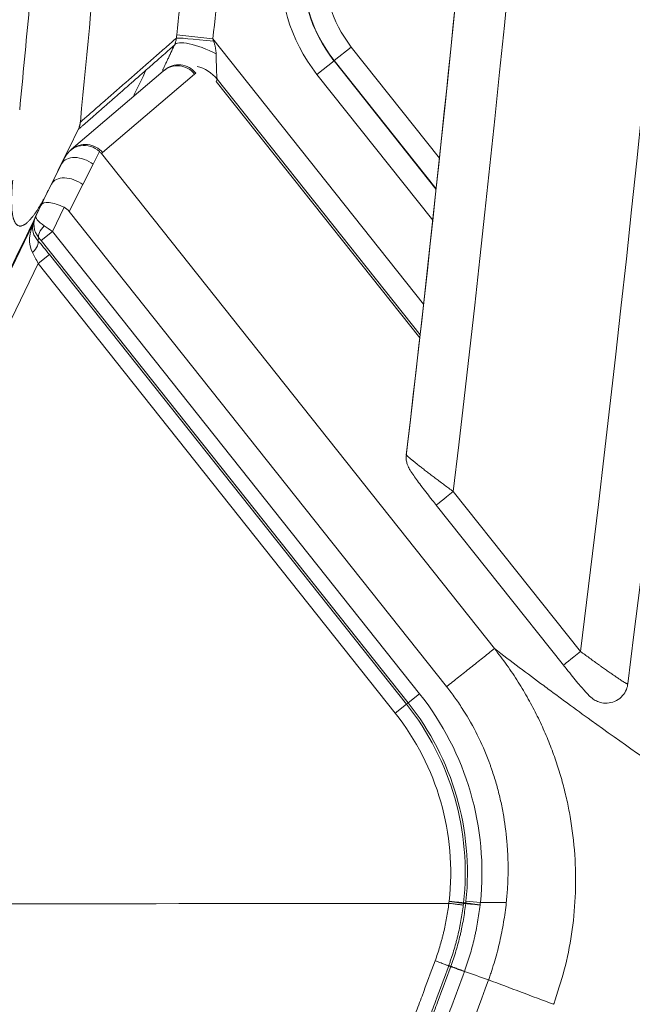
# Model space of a CAD drawing. Header units: millimetres. Extents: x 0 to 594, y 0 to 420.
# Tile 246 of 256: x 327.63 to 331.84, y 297.22 to 303.98. Entities that reach past the tile are written whole.
import ezdxf

# ---------------------------------------------------------------- set-up
doc = ezdxf.new("R2010")
doc.units = ezdxf.units.MM
doc.layers.add('1', color=7, linetype='Continuous', true_color=0xffffff)

msp = doc.modelspace()

# ---------------------------------------------------------------- linework, layer by layer
at = {"layer": '1', "color": 155, "linetype": 'Continuous', "lineweight": 13}
for p, q in [((328.9567, 303.8531), (328.7083, 303.8803)), ((328.9567, 303.8531), (330.4035, 302.0318)), ((329.7901, 303.7036), (329.9074, 303.7968)), ((329.9074, 303.7968), (330.5126, 303.0348)), ((329.6711, 303.6091), (329.7884, 303.7023)), ((329.7901, 303.7036), (329.7884, 303.7023)), ((329.7884, 303.7023), (330.4897, 302.8195)), ((330.49, 302.8225), (329.7901, 303.7036)), ((328.6162, 303.6317), (327.9846, 303.0924)), ((328.6242, 303.6385), (328.6162, 303.6317)), ((328.8309, 303.6108), (328.1993, 303.0715)), ((328.8389, 303.6176), (328.8309, 303.6108)), ((330.3799, 301.8216), (328.9855, 303.577)), ((330.4668, 302.6074), (329.6711, 303.6091)), ((328.9803, 303.5595), (330.3775, 301.8007)), ((327.9846, 303.0924), (327.978, 303.0867)), ((327.943, 303.0423), (327.9197, 302.996)), ((328.1779, 303.0794), (328.1339, 302.9922)), ((328.1993, 303.0715), (328.1913, 303.0647)), ((328.1913, 303.0647), (330.8904, 299.667)), ((327.9197, 302.996), (327.849, 302.856)), ((328.1339, 302.9922), (328.0632, 302.8522)), ((327.849, 302.856), (327.777, 302.7132)), ((328.0632, 302.8522), (327.9703, 302.6679)), ((327.7769, 302.7129), (327.7415, 302.6396)), ((327.9355, 302.6963), (327.8552, 302.5302)), ((327.7335, 302.619), (327.7226, 302.5825)), ((327.9703, 302.6679), (330.5616, 299.4058)), ((327.7247, 302.5897), (325.5018, 297.9872)), ((327.7616, 302.4872), (327.7554, 302.4667)), ((327.8552, 302.5302), (327.7773, 302.4683)), ((327.8552, 302.5302), (330.3758, 299.357)), ((330.298, 299.2952), (327.7773, 302.4683)), ((327.8342, 302.3721), (327.7563, 302.3102)), ((327.8342, 302.3721), (330.286, 299.2856)), ((327.7563, 302.3102), (325.6322, 297.9121)), ((330.2081, 299.2238), (327.7563, 302.3102)), ((330.6074, 300.7453), (331.4809, 299.6471)), ((330.49, 300.6519), (331.3635, 299.5538)), ((330.3758, 299.357), (330.298, 299.2952)), ((330.286, 299.2856), (330.2081, 299.2238)), ((330.286, 299.2856), (330.298, 299.2952)), ((330.6778, 297.9215), (330.6775, 297.9188)), ((330.7935, 297.9233), (330.6946, 297.9337)), ((330.7935, 297.9233), (330.9714, 297.9233)), ((330.5904, 297.4842), (330.5909, 297.4857)), ((330.6843, 297.4513), (330.6837, 297.4496))]:
    msp.add_line(p, q, dxfattribs=at)
msp.add_polyline3d([(330.2934, 301.0712, 0), (330.2933, 301.0697, 0), (330.2931, 301.0682, 0), (330.2929, 301.0668, 0), (330.2927, 301.0653, 0), (330.2926, 301.0638, 0), (330.2924, 301.0624, 0), (330.2922, 301.0609, 0), (330.2921, 301.0594, 0), (330.2919, 301.058, 0), (330.2917, 301.0565, 0), (330.2915, 301.055, 0), (330.2914, 301.0536, 0), (330.2912, 301.0521, 0), (330.291, 301.0506, 0), (330.2909, 301.0492, 0), (330.2907, 301.0477, 0), (330.2905, 301.0462, 0), (330.2903, 301.0448, 0), (330.2902, 301.0433, 0), (330.29, 301.0418, 0), (330.2898, 301.0404, 0), (330.2897, 301.0389, 0), (330.2895, 301.0374, 0), (330.2893, 301.036, 0), (330.2891, 301.0345, 0), (330.289, 301.0331, 0), (330.2888, 301.0316, 0), (330.2886, 301.0301, 0), (330.2884, 301.0287, 0), (330.2883, 301.0272, 0), (330.2881, 301.0257, 0), (330.2879, 301.0243, 0), (330.2878, 301.0228, 0), (330.2876, 301.0213, 0), (330.2874, 301.0199, 0), (330.2872, 301.0184, 0), (330.2871, 301.0169, 0), (330.2869, 301.0155, 0), (330.2867, 301.014, 0), (330.2865, 301.0125, 0), (330.2864, 301.0111, 0), (330.2862, 301.0096, 0), (330.286, 301.0081, 0), (330.2859, 301.0067, 0), (330.2857, 301.0052, 0), (330.2855, 301.0037, 0), (330.2853, 301.0023, 0), (330.2852, 301.0008, 0), (330.285, 300.9993, 0), (330.2848, 300.9979, 0)], dxfattribs=at)
for centre, radius, start, end in [((330.5656, 304.3196), 1.1423, 174.00628, 218.4625), ((330.5656, 304.3196), 0.9926, 174.00628, 218.4625), ((330.5656, 304.3196), 0.9904, 174.00628, 218.4625), ((330.5656, 304.3196), 0.8406, 174.00628, 218.4625), ((328.83, 298.1291), 1.9742, 354.01774, 38.4625), ((328.83, 298.1291), 1.8594, 353.58968, 38.4625), ((328.83, 298.1291), 1.8747, 354.01774, 38.4625), ((328.83, 298.1291), 1.76, 353.59344, 38.4625)]:
    msp.add_arc(centre, radius, start, end, dxfattribs=at)
for centre, major_axis, ratio, start_param, end_param in [((158.175, 321.2733), (-133.255, -113.4377), 1, 2.311174, 2.561534), ((158.175, 321.2733), (132.9885, 113.2108), 1, 5.453802, 5.702091), ((158.175, 321.2733), (-132.227, -112.5626), 1, 2.317862, 2.554846), ((158.175, 321.2733), (131.9605, 112.3357), 1, 5.460682, 5.494324), ((158.175, 321.2733), (-131.9605, -112.3357), 1, 2.319515, 2.350996), ((328.9542, 303.8304), (-0.2485, 0.027), 0.028295, 4.683771, 6.247559), ((328.9175, 303.7005), (0.2258, -0.1074), 0.284699, 1.432186, 3.120178), ((328.7136, 303.5176), (-0.0974, 0.1141), 0.99872, 4.677039, 6.283184), ((328.7216, 303.5244), (-0.0974, 0.1141), 0.99872, 4.677039, 6.283184), ((328.7908, 303.4223), (0.2396, -0.0713), 0.991874, 0.964268, 1.626201), ((328.0764, 302.9735), (0.1181, -0.0927), 0.976874, 1.474359, 3.362284), ((328.082, 302.9784), (-0.0974, 0.1141), 0.99872, 4.677039, 6.283184), ((328.0536, 302.9284), (-0.1339, 0.0676), 0.64776, 4.422005, 6.283174), ((328.0681, 302.9664), (-0.1216, -0.1003), 0.951369, 3.123904, 3.256764), ((327.983, 302.7884), (-0.1339, 0.0676), 0.64776, 4.422005, 6.283174), ((327.9115, 302.6467), (0.1345, -0.0664), 0.36766, 1.573982, 3.165152), ((327.832, 302.4892), (-0.1043, -0.2067), 0.64776, 2.851209, 3.147963), ((327.8769, 302.5752), (0.1405, -0.0526), 0.954631, 3.045256, 4.171591), ((327.8769, 302.5752), (0.1355, -0.0644), 0.293749, 3.119294, 4.245629), ((327.865, 302.5353), (-0.1009, -0.1959), 0.680301, 4.729954, 5.85629), ((327.865, 302.5353), (0.1397, -0.0551), 0.80548, 3.210459, 4.175834), ((327.8394, 302.5491), (0.0752, 0.0659), 0.419179, 1.746688, 3.026205), ((327.8527, 302.5249), (0.1246, -0.087), 0.037918, 1.576904, 2.041739), ((327.7748, 302.4631), (0.0344, -0.0437), 0.094462, 1.616851, 2.081686), ((327.6776, 302.4049), (-0.0752, -0.0659), 0.419179, 1.746688, 3.026205), ((327.8215, 302.3458), (0.1719, -0.2183), 0.094462, 1.616851, 2.081686), ((327.7436, 302.2839), (0.081, -0.1756), 0.117042, 1.666817, 2.131652), ((330.6074, 300.7453), (-0.1174, -0.0934), 0.000005, 0, 1.570751), ((331.4809, 299.6471), (-0.1174, -0.0934), 0.000005, 0, 1.570751), ((330.5787, 297.93), (-0.0994, 0.0113), 0.002557, 3.246313, 4.71239), ((330.579, 297.9326), (-0.0994, 0.0112), 0.001156, 3.246312, 4.712389), ((330.7915, 297.9056), (0.0993, -0.0115), 0.000117, 3.246312, 4.712403), ((330.7919, 297.9085), (0.0994, -0.0113), 0.000098, 3.246312, 4.7124)]:
    msp.add_ellipse(centre, major_axis=major_axis, ratio=ratio, start_param=start_param, end_param=end_param, dxfattribs=at)
for points, knots in [([(328.3917, 317.4198), (328.3899, 317.2731), (328.3865, 316.9798), (328.3784, 316.54), (328.3678, 316.1735), (328.3594, 315.8803), (328.3468, 315.4406), (328.3283, 314.7809), (328.2993, 313.8596), (328.2649, 312.8965), (328.2176, 311.7243), (328.1639, 310.5694), (328.1049, 309.4486), (328.0535, 308.5454), (327.9946, 307.6924), (327.93, 306.8087), (327.8627, 305.9561), (327.7834, 305.0189), (327.7081, 304.1816), (327.6522, 303.5976), (327.63, 303.3661)], [0, 0, 0, 0, 0.03125, 0.062499, 0.093749, 0.109374, 0.124999, 0.187499, 0.249999, 0.321428, 0.392856, 0.499994, 0.567785, 0.632032, 0.692761, 0.749995, 0.82085, 0.874995, 0.950431, 1, 1, 1, 1]), ([(328.0465, 303.2811), (328.1425, 304.2684), (328.2311, 305.2583), (328.3591, 306.8663), (328.4046, 307.4854), (328.4897, 308.7262), (328.5234, 309.3477), (328.5887, 310.5871), (328.6182, 311.2077), (328.6718, 312.4484), (328.6958, 313.0689), (328.7282, 313.9995), (328.7382, 314.3098), (328.7576, 314.9298), (328.7669, 315.2396), (328.7857, 315.8592), (328.7958, 316.1675), (328.8129, 316.7931), (328.816, 317.1054), (328.8193, 317.4157)], [0, 0, 0, 0, 0.210342, 0.210342, 0.341952, 0.341952, 0.473561, 0.473561, 0.605171, 0.605171, 0.736781, 0.736781, 0.802585, 0.802585, 0.86839, 0.86839, 0.934195, 0.934195, 1, 1, 1, 1]), ([(328.7083, 303.8803), (328.7357, 304.1305), (328.7625, 304.3807), (328.8146, 304.8813), (328.84, 305.1317), (328.8771, 305.5074), (328.8893, 305.6326), (328.9133, 305.8831), (328.9251, 306.0084), (328.9481, 306.2552), (328.9592, 306.3768), (328.9702, 306.4983)], [0, 0, 0, 0, 0.286944, 0.286944, 0.573888, 0.573888, 0.71736, 0.71736, 0.860832, 0.860832, 1, 1, 1, 1]), ([(329.2208, 306.4955), (329.2206, 306.4928), (329.2203, 306.4901), (329.2087, 306.3618), (329.1972, 306.2363), (329.1739, 305.9853), (329.162, 305.8599), (329.138, 305.6089), (329.1258, 305.4834), (329.0639, 304.8562), (329.0116, 304.3546), (328.9567, 303.8531)], [0, 0, 0, 0, 0.003062, 0.003062, 0.145482, 0.145482, 0.287901, 0.287901, 0.430321, 0.430321, 1, 1, 1, 1]), ([(328.6924, 303.8092), (328.694, 303.8126), (328.6955, 303.8161), (328.6976, 303.8217), (328.6986, 303.8246), (328.6996, 303.8276), (328.7002, 303.8296), (328.7005, 303.8307), (328.7031, 303.84), (328.7049, 303.8486), (328.7058, 303.8576)], [0, 0, 0, 0, 0.25, 0.25, 0.375, 0.4375, 0.4375, 0.5, 0.5, 1, 1, 1, 1]), ([(328.9621, 303.8366), (328.9644, 303.8295), (328.9666, 303.8224), (328.9705, 303.8079), (328.9722, 303.8007), (328.9745, 303.7897), (328.9751, 303.7861), (328.9764, 303.7787), (328.9769, 303.775), (328.9778, 303.7677), (328.9782, 303.764), (328.9787, 303.7567), (328.9789, 303.753), (328.979, 303.7493)], [0, 0, 0, 0, 0.25, 0.25, 0.5, 0.5, 0.625, 0.625, 0.75, 0.75, 0.875, 0.875, 1, 1, 1, 1]), ([(328.0465, 303.2811), (328.0531, 303.287), (328.0596, 303.2927), (328.0725, 303.3039), (328.079, 303.3095), (328.0887, 303.3178), (328.0919, 303.3206), (328.0984, 303.3262), (328.1081, 303.3347), (328.1179, 303.3432), (328.1309, 303.3546), (328.1374, 303.3603), (328.1504, 303.3717), (328.157, 303.3774), (328.17, 303.3888), (328.1765, 303.3945), (328.1895, 303.4059), (328.1961, 303.4116), (328.2156, 303.4287), (328.2286, 303.4401), (328.2547, 303.463), (328.2677, 303.4744), (328.2938, 303.4972), (328.3068, 303.5086), (328.3329, 303.5314), (328.3459, 303.5428), (328.4111, 303.5998), (328.4632, 303.6453), (328.5413, 303.7136), (328.5674, 303.7364), (328.6196, 303.782), (328.6457, 303.8048), (328.6718, 303.8277)], [0, 0, 0, 0, 0.03125, 0.03125, 0.0625, 0.0625, 0.078125, 0.078125, 0.09375, 0.125, 0.125, 0.15625, 0.15625, 0.1875, 0.1875, 0.21875, 0.21875, 0.25, 0.25, 0.3125, 0.3125, 0.375, 0.375, 0.4375, 0.4375, 0.5, 0.5, 0.75, 0.75, 0.875, 0.875, 1, 1, 1, 1]), ([(328.4992, 303.6395), (328.5256, 303.6627), (328.552, 303.6858), (328.6048, 303.7322), (328.6313, 303.7554), (328.6577, 303.7787)], [0, 0, 0, 0, 0.5, 0.5, 1, 1, 1, 1]), ([(328.6112, 303.6357), (328.6117, 303.6369), (328.6123, 303.6381), (328.6136, 303.641), (328.6174, 303.6493), (328.6214, 303.6579), (328.6279, 303.672), (328.6346, 303.6865), (328.6453, 303.7093), (328.6527, 303.7252), (328.6575, 303.7353), (328.6584, 303.7373), (328.6604, 303.7414), (328.6632, 303.7476), (328.6662, 303.7538), (328.676, 303.7746), (328.6841, 303.7917), (328.6924, 303.8092)], [0, 0, 0, 0, 0.024554, 0.024554, 0.05819, 0.192735, 0.192735, 0.327279, 0.461823, 0.596367, 0.596367, 0.630003, 0.630003, 0.663639, 0.730912, 0.730912, 1, 1, 1, 1]), ([(328.979, 303.7493), (328.9791, 303.7401), (328.9793, 303.731), (328.9796, 303.7174), (328.9797, 303.7129), (328.9798, 303.7062), (328.9799, 303.704), (328.98, 303.6996), (328.9801, 303.6974), (328.9803, 303.6864), (328.9806, 303.6778), (328.981, 303.661), (328.9813, 303.6529), (328.9816, 303.643), (328.9817, 303.641), (328.9819, 303.6371), (328.9819, 303.6352), (328.9821, 303.6295), (328.9823, 303.6259), (328.9826, 303.6188), (328.9827, 303.6153), (328.9831, 303.6087), (328.9832, 303.6056), (328.9834, 303.6018), (328.9835, 303.601), (328.9836, 303.5996), (328.9836, 303.5988), (328.9837, 303.5967), (328.9838, 303.5953), (328.9841, 303.5914), (328.9842, 303.5889), (328.9846, 303.5846), (328.9848, 303.5827), (328.985, 303.5806), (328.9851, 303.5802), (328.9851, 303.5794), (328.9853, 303.5784), (328.9854, 303.5775), (328.9855, 303.577)], [0, 0, 0, 0, 0.125, 0.125, 0.1875, 0.1875, 0.21875, 0.21875, 0.25, 0.25, 0.375, 0.375, 0.5, 0.5, 0.53125, 0.53125, 0.5625, 0.5625, 0.625, 0.625, 0.6875, 0.6875, 0.75, 0.75, 0.765625, 0.765625, 0.78125, 0.78125, 0.8125, 0.8125, 0.875, 0.875, 0.9375, 0.9375, 0.953125, 0.953125, 0.96875, 1, 1, 1, 1]), ([(328.4992, 303.6395), (328.4602, 303.6054), (328.4213, 303.5713), (328.3629, 303.52), (328.3434, 303.5029), (328.3044, 303.4688), (328.2849, 303.4517), (328.2557, 303.426), (328.2459, 303.4175), (328.2264, 303.4004), (328.2167, 303.3919), (328.1972, 303.3748), (328.1875, 303.3662), (328.168, 303.3491), (328.1582, 303.3406), (328.1388, 303.3235), (328.129, 303.315), (328.1144, 303.3022), (328.1095, 303.2979), (328.0998, 303.2893), (328.0949, 303.2851), (328.0852, 303.2766), (328.0804, 303.2724), (328.0707, 303.264), (328.0659, 303.2599), (328.0562, 303.2516), (328.0514, 303.2474), (328.0417, 303.2388), (328.0368, 303.2345), (328.0318, 303.2301)], [0, 0, 0, 0, 0.25, 0.25, 0.375, 0.375, 0.5, 0.5, 0.5625, 0.5625, 0.625, 0.625, 0.6875, 0.6875, 0.75, 0.75, 0.8125, 0.8125, 0.84375, 0.84375, 0.875, 0.875, 0.90625, 0.90625, 0.9375, 0.9375, 0.96875, 0.96875, 1, 1, 1, 1]), ([(328.0318, 303.2301), (328.0348, 303.2361), (328.0374, 303.2423), (328.0401, 303.2506), (328.0407, 303.2523), (328.0416, 303.2556), (328.0426, 303.259), (328.0434, 303.2624), (328.0442, 303.2659), (328.0445, 303.2676), (328.0448, 303.2694)], [0, 0, 0, 0, 0.5, 0.5, 0.625, 0.625, 0.75, 0.875, 0.875, 1, 1, 1, 1]), ([(327.8317, 302.8231), (327.4598, 302.0531), (327.0879, 301.2832), (326.3441, 299.7433), (325.9723, 298.9733), (325.6004, 298.2034)], [0, 0, 0, 0, 0.5, 0.5, 1, 1, 1, 1]), ([(327.5824, 302.8816), (327.5809, 302.8664), (327.5796, 302.8513), (327.5773, 302.821), (327.5764, 302.8059), (327.575, 302.7756), (327.5746, 302.7605), (327.5745, 302.7378), (327.5746, 302.7302), (327.5749, 302.7151), (327.5752, 302.7076), (327.5758, 302.6963), (327.576, 302.6925), (327.5765, 302.685), (327.5768, 302.6812), (327.5779, 302.67), (327.5787, 302.6626), (327.5809, 302.6479), (327.5821, 302.6406), (327.5845, 302.6299), (327.5853, 302.6263), (327.5867, 302.6211), (327.5872, 302.6193), (327.5883, 302.6159), (327.5888, 302.6142), (327.5905, 302.6091), (327.5917, 302.6058), (327.5937, 302.601), (327.5945, 302.5994), (327.5956, 302.5971), (327.5959, 302.5963), (327.5967, 302.5948), (327.5971, 302.594), (327.5991, 302.5903), (327.6009, 302.5875), (327.6046, 302.5824), (327.6066, 302.58), (327.6094, 302.5773), (327.6099, 302.5768), (327.6111, 302.5758), (327.6117, 302.5753), (327.6134, 302.574), (327.6171, 302.5715), (327.6209, 302.5697), (327.6243, 302.5687), (327.625, 302.5685), (327.6263, 302.5682), (327.6284, 302.5678), (327.6318, 302.5675), (327.6346, 302.5675), (327.6367, 302.5677), (327.6374, 302.5678), (327.6388, 302.568), (327.6395, 302.5681), (327.643, 302.5687), (327.6457, 302.5694), (327.6511, 302.5714), (327.6538, 302.5726), (327.6578, 302.5746), (327.6591, 302.5753), (327.6617, 302.5769), (327.663, 302.5777), (327.6669, 302.5801), (327.6694, 302.5819), (327.6744, 302.5857), (327.6769, 302.5877), (327.6817, 302.5918), (327.684, 302.5939), (327.6911, 302.6006), (327.6956, 302.6053), (327.7023, 302.6126), (327.7045, 302.6151), (327.7089, 302.6202), (327.711, 302.6228), (327.7174, 302.6306), (327.7216, 302.6359), (327.7297, 302.6468), (327.7336, 302.6523), (327.7415, 302.6635), (327.7453, 302.6692), (327.7567, 302.6865), (327.764, 302.6983), (327.7783, 302.7223), (327.7853, 302.7346), (327.7956, 302.7532), (327.799, 302.7594), (327.8057, 302.772), (327.809, 302.7783), (327.8189, 302.7973), (327.8254, 302.8101), (327.8317, 302.8231)], [0, 0, 0, 0, 0.0625, 0.0625, 0.125, 0.125, 0.1875, 0.1875, 0.21875, 0.21875, 0.25, 0.25, 0.265625, 0.265625, 0.28125, 0.28125, 0.3125, 0.3125, 0.34375, 0.34375, 0.359375, 0.359375, 0.367187, 0.367187, 0.375, 0.375, 0.390625, 0.390625, 0.398437, 0.398437, 0.402344, 0.402344, 0.40625, 0.40625, 0.421875, 0.421875, 0.4375, 0.4375, 0.441406, 0.441406, 0.445312, 0.445312, 0.453125, 0.46875, 0.46875, 0.472656, 0.472656, 0.476562, 0.484375, 0.492187, 0.492187, 0.496094, 0.496094, 0.5, 0.5, 0.515625, 0.515625, 0.53125, 0.53125, 0.539062, 0.539062, 0.546875, 0.546875, 0.5625, 0.5625, 0.578125, 0.578125, 0.59375, 0.59375, 0.625, 0.625, 0.640625, 0.640625, 0.65625, 0.65625, 0.6875, 0.6875, 0.71875, 0.71875, 0.75, 0.75, 0.8125, 0.8125, 0.875, 0.875, 0.90625, 0.90625, 0.9375, 0.9375, 1, 1, 1, 1]), ([(330.2853, 300.9972), (330.2839, 300.9871), (330.2832, 300.9675), (330.2884, 300.9402), (330.2963, 300.9186), (330.3041, 300.903), (330.3157, 300.8831), (330.3398, 300.8479), (330.3919, 300.7775), (330.4488, 300.7036), (330.4834, 300.6605), (330.4937, 300.6477)], [0, 0, 0, 0, 0.062614, 0.124301, 0.174751, 0.215628, 0.266694, 0.409074, 0.652428, 0.897733, 1, 1, 1, 1]), ([(330.2848, 300.9979), (330.2848, 300.9974), (330.2853, 300.9964), (330.2876, 300.9936), (330.2894, 300.9917), (330.2929, 300.9883), (330.2942, 300.9871), (330.2964, 300.9851), (330.2971, 300.9844), (330.2987, 300.983), (330.2996, 300.9822), (330.3039, 300.9784), (330.3079, 300.975), (330.3169, 300.9674), (330.3218, 300.9632), (330.3287, 300.9576), (330.3301, 300.9565), (330.3329, 300.9542), (330.3372, 300.9507), (330.3418, 300.947), (330.3512, 300.9395), (330.3578, 300.9342), (330.3717, 300.9232), (330.379, 300.9175), (330.3905, 300.9085), (330.3945, 300.9055), (330.4025, 300.8993), (330.4065, 300.8961), (330.4188, 300.8866), (330.4273, 300.8802), (330.4445, 300.867), (330.4533, 300.8603), (330.4712, 300.8467), (330.4804, 300.8397), (330.4944, 300.8292), (330.4991, 300.8256), (330.5063, 300.8203), (330.5087, 300.8185), (330.5135, 300.8149), (330.5159, 300.8131), (330.528, 300.804), (330.5378, 300.7967), (330.5575, 300.7821), (330.5773, 300.7674), (330.5973, 300.7527), (330.6074, 300.7453)], [0, 0, 0, 0, 0.0625, 0.0625, 0.125, 0.125, 0.15625, 0.15625, 0.171875, 0.171875, 0.1875, 0.1875, 0.25, 0.25, 0.3125, 0.3125, 0.328125, 0.328125, 0.34375, 0.375, 0.375, 0.4375, 0.4375, 0.5, 0.5, 0.53125, 0.53125, 0.5625, 0.5625, 0.625, 0.625, 0.6875, 0.6875, 0.75, 0.75, 0.78125, 0.78125, 0.796875, 0.796875, 0.8125, 0.8125, 0.875, 0.875, 0.9375, 1, 1, 1, 1]), ([(333.2355, 298.0887), (333.0743, 298.1764), (332.7349, 298.3739), (332.1742, 298.7358), (331.7661, 299.0208), (331.5004, 299.2126), (331.4199, 299.2711), (331.3382, 299.3312), (331.2834, 299.3716), (331.2559, 299.392), (331.1177, 299.4946), (331.0051, 299.5795), (330.8904, 299.667)], [0, 0, 0, 0, 0.25, 0.5, 0.75, 0.75, 0.8125, 0.84375, 0.84375, 0.875, 0.875, 1, 1, 1, 1]), ([(330.8904, 299.667), (330.9193, 299.6293), (330.9766, 299.5548), (331.0537, 299.4388), (331.1233, 299.3219), (331.185, 299.2045), (331.2393, 299.087), (331.2865, 298.9701), (331.3268, 298.8542), (331.3607, 298.7397), (331.3884, 298.6269), (331.4205, 298.4653), (331.4463, 298.2538), (331.4508, 297.9932), (331.4285, 297.7386), (331.3831, 297.4918), (331.3328, 297.3341), (331.3079, 297.2561)], [0, 0, 0, 0, 0.055844, 0.110388, 0.163634, 0.215581, 0.266232, 0.315587, 0.363647, 0.410413, 0.455888, 0.500072, 0.603905, 0.705789, 0.805748, 0.903809, 1, 1, 1, 1]), ([(331.4809, 299.6471), (331.4908, 299.6398), (331.5006, 299.6326), (331.5204, 299.6182), (331.5302, 299.611), (331.5425, 299.6021), (331.5449, 299.6003), (331.5498, 299.5968), (331.5571, 299.5915), (331.5643, 299.5863), (331.5787, 299.5759), (331.5882, 299.569), (331.6023, 299.5589), (331.607, 299.5556), (331.614, 299.5506), (331.6163, 299.549), (331.6209, 299.5457), (331.6232, 299.544), (331.6347, 299.5359), (331.6436, 299.5296), (331.661, 299.5173), (331.6695, 299.5114), (331.6859, 299.4999), (331.6939, 299.4943), (331.7055, 299.4863), (331.7094, 299.4837), (331.715, 299.4798), (331.7168, 299.4785), (331.7205, 299.476), (331.7223, 299.4748), (331.7312, 299.4688), (331.7379, 299.4642), (331.7505, 299.4558), (331.7565, 299.4519), (331.7634, 299.4474), (331.7647, 299.4465), (331.7674, 299.4448), (331.7687, 299.444), (331.7725, 299.4415), (331.7749, 299.44), (331.7817, 299.4357), (331.7857, 299.4333), (331.791, 299.4302), (331.7926, 299.4292), (331.7949, 299.428), (331.7956, 299.4276), (331.7969, 299.4269), (331.7976, 299.4265), (331.8006, 299.425), (331.8043, 299.4234), (331.8056, 299.4235), (331.8057, 299.424)], [0, 0, 0, 0, 0.0625, 0.0625, 0.125, 0.125, 0.140625, 0.140625, 0.15625, 0.1875, 0.1875, 0.25, 0.25, 0.28125, 0.28125, 0.296875, 0.296875, 0.3125, 0.3125, 0.375, 0.375, 0.4375, 0.4375, 0.5, 0.5, 0.53125, 0.53125, 0.546875, 0.546875, 0.5625, 0.5625, 0.625, 0.625, 0.6875, 0.6875, 0.703125, 0.703125, 0.71875, 0.71875, 0.75, 0.75, 0.8125, 0.8125, 0.84375, 0.84375, 0.859375, 0.859375, 0.875, 0.875, 0.9375, 1, 1, 1, 1]), ([(331.3636, 299.5538), (331.3716, 299.5436), (331.4054, 299.5012), (331.4619, 299.4322), (331.515, 299.3706), (331.5406, 299.3434), (331.562, 299.3241), (331.5904, 299.3057), (331.6298, 299.2924), (331.6782, 299.2908), (331.7292, 299.3074), (331.7715, 299.3409), (331.7964, 299.3831), (331.8061, 299.4149), (331.806, 299.4304), (331.8059, 299.4324)], [0, 0, 0, 0, 0.056182, 0.237152, 0.392815, 0.476495, 0.521468, 0.571949, 0.628892, 0.702658, 0.779498, 0.858701, 0.931882, 0.991264, 1, 1, 1, 1]), ([(330.9714, 297.9233), (330.9749, 297.9562), (330.9804, 298.022), (330.983, 298.088), (330.984, 298.154), (330.9838, 298.187), (330.9826, 298.2283), (330.9823, 298.2366), (330.9817, 298.2531), (330.9805, 298.2779), (330.9789, 298.3025), (330.9728, 298.3845), (330.9648, 298.4496), (330.9484, 298.5463), (330.936, 298.6105), (330.9205, 298.6741), (330.9035, 298.7374), (330.8942, 298.769), (330.879, 298.816), (330.8737, 298.8317), (330.8655, 298.8551), (330.8627, 298.8629), (330.8571, 298.8784), (330.8542, 298.8862), (330.8279, 298.9556), (330.8017, 299.0157), (330.7433, 299.1328), (330.7112, 299.1897), (330.6585, 299.2725), (330.6403, 299.2997), (330.6022, 299.3533), (330.5823, 299.3797), (330.5617, 299.4056)], [0, 0, 0, 0, 0.0625, 0.125, 0.125, 0.1875, 0.1875, 0.203125, 0.203125, 0.21875, 0.25, 0.25, 0.375, 0.375, 0.4375, 0.5, 0.5, 0.5625, 0.5625, 0.59375, 0.59375, 0.609375, 0.609375, 0.625, 0.625, 0.75, 0.75, 0.875, 0.875, 0.9375, 0.9375, 1, 1, 1, 1]), ([(330.4826, 297.524), (330.4943, 297.5558), (330.505, 297.5879), (330.5196, 297.6365), (330.5266, 297.6609), (330.533, 297.6854), (330.5372, 297.7018), (330.5392, 297.71), (330.5452, 297.7347), (330.5489, 297.7513), (330.5558, 297.7844), (330.559, 297.801), (330.5681, 297.851), (330.5731, 297.8845), (330.5773, 297.9181)], [0, 0, 0, 0, 0.25, 0.25, 0.375, 0.4375, 0.4375, 0.5, 0.5, 0.625, 0.625, 0.75, 0.75, 1, 1, 1, 1]), ([(330.676, 297.906), (330.6716, 297.8704), (330.6663, 297.8351), (330.6536, 297.7647), (330.6462, 297.7297), (330.6358, 297.6862), (330.6337, 297.6775), (330.6292, 297.6601), (330.6224, 297.6342), (330.6102, 297.5912), (330.5966, 297.5486), (330.5865, 297.5189), (330.5813, 297.5042), (330.5787, 297.4968), (330.5775, 297.4937), (330.5767, 297.4916), (330.5764, 297.4905), (330.576, 297.4895)], [0, 0, 0, 0, 0.25, 0.25, 0.5, 0.5, 0.5625, 0.5625, 0.625, 0.75, 0.875, 0.9375, 0.96875, 0.984375, 0.992188, 0.992188, 1, 1, 1, 1]), ([(330.5773, 297.9181), (330.5833, 297.9174), (330.5894, 297.9166), (330.6013, 297.9152), (330.6072, 297.9144), (330.6185, 297.9131), (330.624, 297.9124), (330.6343, 297.9111), (330.6392, 297.9105), (330.6482, 297.9094), (330.6523, 297.9089), (330.6597, 297.908), (330.6629, 297.9076), (330.6685, 297.9069), (330.6707, 297.9066), (330.6742, 297.9062), (330.6753, 297.9061), (330.676, 297.906)], [0, 0, 0, 0, 0.125, 0.125, 0.25, 0.25, 0.375, 0.375, 0.5, 0.5, 0.625, 0.625, 0.75, 0.75, 0.875, 0.875, 1, 1, 1, 1]), ([(330.5787, 297.9303), (330.5787, 297.9306), (330.5788, 297.9308), (330.5789, 297.9316), (330.5789, 297.9322), (330.579, 297.9327)], [0, 0, 0, 0, 0.349875, 0.349875, 1, 1, 1, 1]), ([(330.5909, 297.4857), (330.5973, 297.5031), (330.6034, 297.5206), (330.615, 297.5557), (330.6206, 297.5734), (330.6365, 297.6266), (330.646, 297.6623), (330.6566, 297.7074), (330.6587, 297.7164), (330.6626, 297.7345), (330.6684, 297.7617), (330.6736, 297.7889), (330.6831, 297.8436), (330.6885, 297.8802), (330.6927, 297.917)], [0, 0, 0, 0, 0.125, 0.125, 0.25, 0.25, 0.5, 0.5, 0.5625, 0.5625, 0.625, 0.75, 0.75, 1, 1, 1, 1]), ([(330.6927, 297.917), (330.6925, 297.9171), (330.6923, 297.9171), (330.6914, 297.9172), (330.6908, 297.9173), (330.689, 297.9175), (330.6877, 297.9176), (330.6853, 297.9179), (330.6841, 297.918), (330.6822, 297.9183), (330.6816, 297.9183), (330.6798, 297.9185), (330.6787, 297.9187), (330.6775, 297.9188)], [0, 0, 0, 0, 0.047732, 0.047732, 0.168001, 0.168001, 0.408537, 0.408537, 0.649074, 0.649074, 0.769342, 0.769342, 1, 1, 1, 1]), ([(330.693, 297.9197), (330.6928, 297.9198), (330.6926, 297.9198), (330.6917, 297.9199), (330.6911, 297.92), (330.6893, 297.9202), (330.688, 297.9203), (330.6856, 297.9206), (330.6844, 297.9207), (330.6825, 297.9209), (330.6819, 297.921), (330.6801, 297.9212), (330.679, 297.9213), (330.6778, 297.9215)], [0, 0, 0, 0, 0.047734, 0.047734, 0.168002, 0.168002, 0.408538, 0.408538, 0.649074, 0.649074, 0.769342, 0.769342, 1, 1, 1, 1]), ([(330.7915, 297.9056), (330.787, 297.8668), (330.7814, 297.8282), (330.7714, 297.7707), (330.7677, 297.7515), (330.7619, 297.7229), (330.7598, 297.7133), (330.7557, 297.6943), (330.7535, 297.6848), (330.7423, 297.6373), (330.7323, 297.5996), (330.7156, 297.5436), (330.7097, 297.5251), (330.6974, 297.488), (330.691, 297.4696), (330.6843, 297.4513)], [0, 0, 0, 0, 0.25, 0.25, 0.375, 0.375, 0.4375, 0.4375, 0.5, 0.5, 0.75, 0.75, 0.875, 0.875, 1, 1, 1, 1]), ([(330.6927, 297.917), (330.6928, 297.9175), (330.6928, 297.9179), (330.6929, 297.9185), (330.6929, 297.9186), (330.693, 297.919), (330.693, 297.9194), (330.693, 297.9197)], [0, 0, 0, 0, 0.5, 0.5, 0.59222, 0.59222, 1, 1, 1, 1]), ([(330.7919, 297.9085), (330.7918, 297.9081), (330.7918, 297.9078), (330.7917, 297.9069), (330.7916, 297.9064), (330.7915, 297.9057), (330.7915, 297.9057), (330.7915, 297.9056)], [0, 0, 0, 0, 0.372666, 0.372666, 0.913889, 0.913889, 1, 1, 1, 1]), ([(330.85, 297.3927), (330.8539, 297.4035), (330.8576, 297.4143), (330.865, 297.4359), (330.8686, 297.4468), (330.8792, 297.4793), (330.8859, 297.5011), (330.905, 297.5666), (330.9164, 297.6105), (330.9367, 297.6989), (330.9455, 297.7434), (330.9605, 297.8329), (330.9666, 297.878), (330.9714, 297.9233)], [0, 0, 0, 0, 0.0625, 0.0625, 0.125, 0.125, 0.25, 0.25, 0.5, 0.5, 0.75, 0.75, 1, 1, 1, 1]), ([(319.6988, 286.3681), (319.873, 286.3704), (320.2192, 286.3862), (320.5614, 286.4243), (320.8164, 286.4614), (320.9012, 286.4752), (321.0701, 286.5056), (321.1544, 286.5222), (321.4063, 286.5763), (321.5732, 286.6181), (321.9048, 286.7132), (322.0696, 286.7665), (322.2435, 286.8294), (322.2537, 286.8331), (322.2742, 286.8406), (322.2844, 286.8444), (322.315, 286.8557), (322.3761, 286.8787), (322.5176, 286.9339), (322.6374, 286.9841), (322.8747, 287.0882), (323.1857, 287.2368), (323.4862, 287.4042), (323.7078, 287.5363), (323.781, 287.5815), (323.9263, 287.674), (323.9983, 287.7213), (324.1412, 287.8181), (324.2829, 287.9169), (324.4223, 288.0199), (324.5087, 288.0855), (324.526, 288.0987), (324.5604, 288.1252), (324.6119, 288.1651), (324.7309, 288.2591), (324.8311, 288.3415), (325.0291, 288.5083), (325.158, 288.6224), (325.4101, 288.8557), (325.5334, 288.975), (325.7745, 289.2185), (325.8925, 289.3427), (326.1235, 289.5955), (326.2366, 289.7241), (326.4583, 289.9855), (326.5669, 290.1183), (326.7267, 290.3204), (326.7794, 290.3882), (326.8839, 290.5248), (326.9356, 290.5935), (327.0893, 290.8012), (327.1899, 290.9414), (327.3009, 291.1011), (327.3132, 291.1189), (327.3378, 291.1544), (327.3745, 291.2079), (327.4594, 291.3329), (327.531, 291.4406), (327.6727, 291.6569), (327.765, 291.8021), (327.9461, 292.0944), (328.0347, 292.2415), (328.2084, 292.5374), (328.2936, 292.6862), (328.544, 293.1352), (328.7044, 293.4377), (328.9365, 293.8957), (329.0125, 294.0491), (329.1617, 294.3572), (329.235, 294.5119), (329.4511, 294.978), (329.5902, 295.2911), (329.8594, 295.922), (329.9896, 296.2396), (330.1788, 296.7191), (330.2409, 296.8794), (330.3173, 297.0804), (330.3325, 297.1206), (330.3553, 297.181), (330.3628, 297.2011), (330.3779, 297.2414), (330.4156, 297.3422), (330.4529, 297.4432), (330.4826, 297.524)], [0, 0, 0, 0, 0.03125, 0.0625, 0.0625, 0.078125, 0.078125, 0.09375, 0.09375, 0.125, 0.125, 0.15625, 0.15625, 0.158203, 0.158203, 0.160156, 0.160156, 0.164063, 0.171875, 0.1875, 0.1875, 0.21875, 0.25, 0.25, 0.265625, 0.265625, 0.28125, 0.28125, 0.296875, 0.3125, 0.3125, 0.316406, 0.316406, 0.320313, 0.328125, 0.34375, 0.34375, 0.375, 0.375, 0.40625, 0.40625, 0.4375, 0.4375, 0.46875, 0.46875, 0.5, 0.5, 0.515625, 0.515625, 0.53125, 0.53125, 0.5625, 0.5625, 0.566406, 0.566406, 0.570313, 0.578125, 0.59375, 0.59375, 0.625, 0.625, 0.65625, 0.65625, 0.6875, 0.6875, 0.75, 0.75, 0.78125, 0.78125, 0.8125, 0.8125, 0.875, 0.875, 0.9375, 0.9375, 0.96875, 0.96875, 0.976563, 0.976563, 0.980469, 0.980469, 0.984375, 1, 1, 1, 1]), ([(330.5759, 297.4895), (330.546, 297.408), (330.516, 297.3266), (330.4781, 297.225), (330.4706, 297.2047), (330.4553, 297.1641), (330.4477, 297.1438), (330.4248, 297.083), (330.3482, 296.8803), (330.27, 296.6783), (330.0794, 296.1952), (329.9482, 295.8752), (329.6769, 295.2395), (329.5368, 294.924), (329.319, 294.4544), (329.2451, 294.2986), (329.0946, 293.9881), (329.018, 293.8336), (328.7839, 293.3722), (328.6222, 293.0674), (328.3696, 292.6152), (328.2837, 292.4652), (328.1084, 292.1672), (328.019, 292.019), (327.8363, 291.7246), (327.7431, 291.5784), (327.6001, 291.3606), (327.5279, 291.252), (327.4544, 291.1441), (327.4174, 291.0903), (327.4051, 291.0723), (327.3803, 291.0365), (327.2685, 290.8755), (327.1544, 290.7167), (326.9993, 290.5077), (326.9471, 290.4385), (326.8416, 290.301), (326.7884, 290.2328), (326.6271, 290.0294), (326.5175, 289.8958), (326.2937, 289.6328), (326.1796, 289.5034), (325.9464, 289.249), (325.8273, 289.1241), (325.5838, 288.8793), (325.4594, 288.7593), (325.2049, 288.5246), (325.0747, 288.4099), (324.8748, 288.2421), (324.8073, 288.187), (324.705, 288.1053), (324.662, 288.0715), (324.6188, 288.0381), (324.6015, 288.0247), (324.5928, 288.018), (324.5667, 287.9981), (324.5493, 287.9848), (324.4621, 287.9189), (324.3215, 287.8155), (324.1785, 287.7163), (324.0344, 287.6191), (323.9617, 287.5716), (323.8518, 287.5019), (323.815, 287.479), (323.7411, 287.4336), (323.704, 287.4113), (323.5177, 287.3007), (323.2147, 287.1327), (322.901, 286.9835), (322.6616, 286.879), (322.5811, 286.8455), (322.4593, 286.797), (322.3981, 286.7732), (322.3365, 286.7502), (322.3056, 286.7388), (322.2953, 286.735), (322.2747, 286.7275), (322.0995, 286.6641), (321.9231, 286.6073), (321.5888, 286.5118), (321.4207, 286.4699), (321.0822, 286.3975), (320.9119, 286.367), (320.5693, 286.3174), (320.3969, 286.2982), (320.1368, 286.278), (320.0063, 286.2699), (319.8535, 286.2642), (319.7769, 286.2623), (319.7385, 286.2615), (319.7193, 286.2612), (319.7097, 286.2611), (319.7049, 286.261), (319.7025, 286.261), (319.7013, 286.261), (319.7008, 286.2609), (319.7005, 286.2609), (319.7003, 286.2609), (319.7001, 286.2609)], [0, 0, 0, 0, 0.015625, 0.015625, 0.019531, 0.019531, 0.023438, 0.023438, 0.03125, 0.0625, 0.0625, 0.125, 0.125, 0.1875, 0.1875, 0.21875, 0.21875, 0.25, 0.25, 0.3125, 0.3125, 0.34375, 0.34375, 0.375, 0.375, 0.40625, 0.40625, 0.421875, 0.429688, 0.429688, 0.433594, 0.433594, 0.4375, 0.46875, 0.46875, 0.484375, 0.484375, 0.5, 0.5, 0.53125, 0.53125, 0.5625, 0.5625, 0.59375, 0.59375, 0.625, 0.625, 0.65625, 0.65625, 0.671875, 0.671875, 0.679688, 0.681641, 0.681641, 0.683594, 0.683594, 0.6875, 0.6875, 0.703125, 0.71875, 0.71875, 0.734375, 0.734375, 0.742188, 0.742188, 0.75, 0.75, 0.78125, 0.8125, 0.8125, 0.828125, 0.828125, 0.835938, 0.839844, 0.839844, 0.841797, 0.841797, 0.84375, 0.875, 0.875, 0.90625, 0.90625, 0.9375, 0.9375, 0.96875, 0.96875, 0.984375, 0.992188, 0.996094, 0.998047, 0.999023, 0.999512, 0.999756, 0.999878, 0.999939, 0.999969, 0.999969, 1, 1, 1, 1]), ([(319.7003, 286.2473), (319.7005, 286.2473), (319.7007, 286.2473), (319.701, 286.2473), (319.7015, 286.2473), (319.7027, 286.2473), (319.7051, 286.2474), (319.7099, 286.2474), (319.7194, 286.2476), (319.7385, 286.2479), (319.7767, 286.2486), (319.8529, 286.2505), (320.0051, 286.2562), (320.135, 286.2642), (320.3942, 286.2843), (320.5661, 286.3033), (320.9081, 286.3525), (321.0781, 286.3828), (321.4164, 286.4548), (321.5846, 286.4966), (321.7936, 286.556), (321.8354, 286.5682), (321.8979, 286.5872), (321.9188, 286.5936), (321.9604, 286.6065), (321.9812, 286.6131), (322.0851, 286.6465), (322.1676, 286.6745), (322.4128, 286.7623), (322.7342, 286.8896), (323.0451, 287.0365), (323.3509, 287.1928), (323.5013, 287.2755), (323.6864, 287.3845), (323.7232, 287.4066), (323.7966, 287.4513), (323.8332, 287.4739), (323.9424, 287.5426), (324.0146, 287.5895), (324.158, 287.6853), (324.3002, 287.7833), (324.4402, 287.8854), (324.5444, 287.9634), (324.5789, 287.9897), (324.6306, 288.0295), (324.6478, 288.0429), (324.6821, 288.0696), (324.7676, 288.1368), (324.9196, 288.2602), (325.0519, 288.3731), (325.1502, 288.4589), (325.1828, 288.4877), (325.2476, 288.5458), (325.2799, 288.575), (325.3762, 288.6631), (325.4397, 288.7225), (325.5339, 288.8128), (325.5652, 288.843), (325.6274, 288.9039), (325.6583, 288.9345), (325.8121, 289.0882), (325.9323, 289.2136), (326.1088, 289.4049), (326.1669, 289.4693), (326.282, 289.599), (326.3958, 289.7298), (326.563, 289.929), (326.6722, 290.0637), (326.7802, 290.1994), (326.8337, 290.2677), (326.9396, 290.4052), (327.0444, 290.5436), (327.1472, 290.6837), (327.2108, 290.7718), (327.2235, 290.7895), (327.2488, 290.8248), (327.2867, 290.8779), (327.5246, 291.2153), (327.7391, 291.5417), (328.0144, 291.9838), (328.1044, 292.1323), (328.281, 292.4315), (328.3676, 292.5821), (328.4738, 292.7717), (328.4949, 292.8097), (328.537, 292.8858), (328.5999, 293), (328.7443, 293.2677), (328.8646, 293.4989), (329.0221, 293.8087), (329.0994, 293.9643), (329.2512, 294.2769), (329.3258, 294.4339), (329.4357, 294.6703), (329.4901, 294.7888), (329.5439, 294.9076), (329.5795, 294.9869), (329.5973, 295.0266), (329.6857, 295.2252), (329.7552, 295.3846), (329.9601, 295.8641), (330.0919, 296.1858), (330.2834, 296.6708), (330.3462, 296.8329), (330.4234, 297.0361), (330.4388, 297.0767), (330.4618, 297.1377), (330.4694, 297.1581), (330.4847, 297.1988), (330.5227, 297.3006), (330.5603, 297.4026), (330.5903, 297.4842)], [0, 0, 0, 0, 0.000031, 0.000031, 0.000061, 0.000122, 0.000244, 0.000488, 0.000977, 0.001953, 0.003906, 0.007813, 0.015625, 0.03125, 0.03125, 0.0625, 0.0625, 0.09375, 0.09375, 0.125, 0.125, 0.132813, 0.132813, 0.136719, 0.136719, 0.140625, 0.140625, 0.15625, 0.15625, 0.1875, 0.21875, 0.21875, 0.25, 0.25, 0.257813, 0.257813, 0.265625, 0.265625, 0.28125, 0.28125, 0.296875, 0.3125, 0.3125, 0.320313, 0.320313, 0.324219, 0.324219, 0.328125, 0.34375, 0.359375, 0.359375, 0.367188, 0.367188, 0.375, 0.375, 0.390625, 0.390625, 0.398438, 0.398438, 0.40625, 0.40625, 0.4375, 0.4375, 0.453125, 0.453125, 0.46875, 0.484375, 0.5, 0.5, 0.515625, 0.515625, 0.53125, 0.546875, 0.546875, 0.550781, 0.550781, 0.554688, 0.5625, 0.625, 0.625, 0.65625, 0.65625, 0.6875, 0.6875, 0.695313, 0.695313, 0.703125, 0.71875, 0.75, 0.75, 0.78125, 0.78125, 0.8125, 0.8125, 0.828125, 0.835938, 0.835938, 0.84375, 0.84375, 0.875, 0.875, 0.9375, 0.9375, 0.96875, 0.96875, 0.976563, 0.976563, 0.980469, 0.980469, 0.984375, 1, 1, 1, 1]), ([(330.5759, 297.4895), (330.5753, 297.4897), (330.5742, 297.4901), (330.571, 297.4914), (330.5688, 297.4922), (330.5636, 297.4941), (330.5606, 297.4952), (330.5536, 297.4978), (330.5497, 297.4993), (330.5412, 297.5024), (330.5365, 297.5041), (330.5268, 297.5077), (330.5216, 297.5096), (330.5109, 297.5136), (330.5054, 297.5156), (330.4941, 297.5198), (330.4883, 297.5219), (330.4826, 297.524)], [0, 0, 0, 0, 0.125, 0.125, 0.25, 0.25, 0.375, 0.375, 0.5, 0.5, 0.625, 0.625, 0.75, 0.75, 0.875, 0.875, 1, 1, 1, 1]), ([(330.6837, 297.4496), (330.6779, 297.4517), (330.6722, 297.4538), (330.6609, 297.458), (330.6554, 297.46), (330.6446, 297.464), (330.6395, 297.4659), (330.6297, 297.4695), (330.6251, 297.4712), (330.6166, 297.4744), (330.6126, 297.4758), (330.6057, 297.4784), (330.6026, 297.4796), (330.5974, 297.4815), (330.5953, 297.4823), (330.592, 297.4835), (330.5909, 297.484), (330.5903, 297.4842)], [0, 0, 0, 0, 0.125, 0.125, 0.25, 0.25, 0.375, 0.375, 0.5, 0.5, 0.625, 0.625, 0.75, 0.75, 0.875, 0.875, 1, 1, 1, 1]), ([(330.6843, 297.4513), (330.6786, 297.4534), (330.6728, 297.4555), (330.6615, 297.4596), (330.656, 297.4616), (330.6453, 297.4656), (330.6401, 297.4675), (330.6303, 297.4711), (330.6257, 297.4728), (330.6172, 297.4759), (330.6133, 297.4773), (330.6063, 297.4799), (330.6032, 297.4811), (330.598, 297.483), (330.5959, 297.4838), (330.5926, 297.485), (330.5915, 297.4855), (330.5909, 297.4857)], [0, 0, 0, 0, 0.125, 0.125, 0.25, 0.25, 0.375, 0.375, 0.5, 0.5, 0.625, 0.625, 0.75, 0.75, 0.875, 0.875, 1, 1, 1, 1]), ([(330.6837, 297.4496), (330.6535, 297.3674), (330.6232, 297.2851), (330.585, 297.1825), (330.5773, 297.162), (330.5619, 297.121), (330.5542, 297.1005), (330.5311, 297.039), (330.4537, 296.8341), (330.3747, 296.6299), (330.1821, 296.141), (330.0494, 295.8168), (329.8432, 295.3335), (329.7733, 295.1728), (329.6843, 294.9727), (329.6665, 294.9327), (329.6305, 294.8528), (329.5765, 294.733), (329.5216, 294.6136), (329.411, 294.3753), (329.336, 294.2171), (329.1831, 293.902), (329.1053, 293.7452), (328.9467, 293.433), (328.8659, 293.2777), (328.7423, 293.0459), (328.6799, 292.9303), (328.6166, 292.8151), (328.5742, 292.7385), (328.5529, 292.7002), (328.4458, 292.5092), (328.3585, 292.3574), (328.1805, 292.056), (328.0898, 291.9064), (327.8122, 291.4611), (327.6197, 291.1689), (327.3935, 290.8463), (327.3555, 290.7926), (327.3173, 290.7392), (327.2918, 290.7036), (327.279, 290.6858), (327.2148, 290.5971), (327.111, 290.4561), (327.0052, 290.3168), (326.8983, 290.1784), (326.8443, 290.1097), (326.7352, 289.9731), (326.6249, 289.8376), (326.4561, 289.6372), (326.3412, 289.5056), (326.2249, 289.3751), (326.1662, 289.3104), (325.988, 289.118), (325.8665, 288.9919), (325.7267, 288.8528), (325.7111, 288.8374), (325.6798, 288.8066), (325.6329, 288.7606), (325.5224, 288.6542), (325.4262, 288.5646), (325.3452, 288.4908), (325.3289, 288.4761), (325.2963, 288.4467), (325.28, 288.4321), (325.2309, 288.3884), (325.1321, 288.3015), (324.9651, 288.1598), (324.8287, 288.0497), (324.7425, 287.9819), (324.7252, 287.9684), (324.6906, 287.9415), (324.6732, 287.9281), (324.6211, 287.8882), (324.5862, 287.8618), (324.481, 287.7834), (324.3397, 287.681), (324.1962, 287.5827), (324.0515, 287.4865), (323.9786, 287.4395), (323.8684, 287.3705), (323.8315, 287.3478), (323.7574, 287.303), (323.7202, 287.2808), (323.5335, 287.1715), (323.3818, 287.0885), (323.0732, 286.9318), (322.7596, 286.7844), (322.4354, 286.6567), (322.2293, 286.5833), (322.1672, 286.5617), (322.0943, 286.5375), (322.063, 286.5272), (322.0421, 286.5205), (322.0316, 286.5171), (321.9373, 286.487), (321.8533, 286.4617), (321.6004, 286.3902), (321.4309, 286.3483), (321.09, 286.2761), (320.9187, 286.2457), (320.4018, 286.1715), (320.0535, 286.1447), (319.7017, 286.14)], [0, 0, 0, 0, 0.015625, 0.015625, 0.019531, 0.019531, 0.023438, 0.023438, 0.03125, 0.0625, 0.0625, 0.125, 0.125, 0.15625, 0.15625, 0.164063, 0.164063, 0.171875, 0.1875, 0.1875, 0.21875, 0.21875, 0.25, 0.25, 0.28125, 0.28125, 0.296875, 0.304688, 0.304688, 0.3125, 0.3125, 0.34375, 0.34375, 0.375, 0.375, 0.4375, 0.4375, 0.445313, 0.449219, 0.449219, 0.453125, 0.453125, 0.46875, 0.484375, 0.484375, 0.5, 0.5, 0.515625, 0.53125, 0.546875, 0.546875, 0.5625, 0.5625, 0.59375, 0.59375, 0.597656, 0.597656, 0.601563, 0.609375, 0.625, 0.625, 0.628906, 0.628906, 0.632813, 0.632813, 0.640625, 0.65625, 0.671875, 0.671875, 0.675781, 0.675781, 0.679688, 0.679688, 0.6875, 0.6875, 0.703125, 0.71875, 0.71875, 0.734375, 0.734375, 0.742188, 0.742188, 0.75, 0.75, 0.78125, 0.78125, 0.8125, 0.84375, 0.84375, 0.851563, 0.855469, 0.857422, 0.857422, 0.859375, 0.859375, 0.875, 0.875, 0.90625, 0.90625, 0.9375, 0.9375, 1, 1, 1, 1]), ([(330.8499, 297.3925), (330.6067, 296.7275), (330.2176, 295.7387), (329.6398, 294.4457), (329.1739, 293.4913), (328.6717, 292.5555), (328.1293, 291.6425), (327.5418, 290.7579), (326.9043, 289.9086), (326.2113, 289.1038), (325.4577, 288.3552), (324.6392, 287.6774), (323.7543, 287.0881), (322.806, 286.6062), (321.9704, 286.3088), (321.2825, 286.1393), (320.5848, 286.0159), (320.0541, 285.9757), (319.7, 285.9711)], [0, 0, 0, 0, 0.12499, 0.18749, 0.249991, 0.312492, 0.374993, 0.437493, 0.499994, 0.562495, 0.624996, 0.687496, 0.749997, 0.812498, 0.874999, 0.906249, 0.937499, 1, 1, 1, 1]), ([(330.85, 297.3927), (330.85, 297.3927), (330.9989, 297.3368), (331.1478, 297.2809), (331.2966, 297.2249)], [0, 0, 0, 0, 0.000029, 1, 1, 1, 1])]:
    msp.add_open_spline(points, degree=3, knots=knots, dxfattribs=at)
for points, degree in [([(328.6718, 303.8277), (328.6831, 303.8377), (328.6945, 303.8476), (328.7058, 303.8576)], 3), ([(328.7058, 303.8576), (328.7067, 303.8652), (328.7075, 303.8728), (328.7083, 303.8803)], 3), ([(328.9567, 303.8531), (328.9585, 303.8476), (328.9603, 303.8421), (328.9621, 303.8366)], 3), ([(328.6577, 303.7787), (328.6693, 303.7888), (328.6809, 303.799), (328.6924, 303.8092)], 3), ([(328.4992, 303.6395), (328.4697, 303.5784), (328.4401, 303.5173), (328.4106, 303.4561)], 3), ([(328.9855, 303.577), (328.9838, 303.5712), (328.9821, 303.5654), (328.9803, 303.5595)], 3), ([(328.0318, 303.2301), (327.9652, 303.0944), (327.8984, 302.9588), (327.8317, 302.8231)], 3), ([(328.0448, 303.2694), (328.0454, 303.2733), (328.0459, 303.2772), (328.0464, 303.2811)], 3), ([(330.5616, 299.4058), (330.8904, 299.667)], 1), ([(330.5773, 297.9181), (328.9289, 297.9161), (327.2805, 297.9141), (325.6322, 297.9121)], 3), ([(330.5773, 297.9181), (330.5778, 297.9222), (330.5782, 297.9262), (330.5787, 297.9303)], 3), ([(330.6775, 297.9188), (330.677, 297.9145), (330.6765, 297.9103), (330.676, 297.906)], 3), ([(330.693, 297.9197), (330.6936, 297.9244), (330.6941, 297.929), (330.6946, 297.9337)], 3), ([(330.7935, 297.9233), (330.793, 297.9184), (330.7924, 297.9134), (330.7919, 297.9085)], 3), ([(330.576, 297.4895), (330.5904, 297.4842)], 1), ([(330.6843, 297.4513), (330.7396, 297.4318), (330.7948, 297.4122), (330.85, 297.3927)], 3), ([(331.3079, 297.2561), (331.3043, 297.2457), (331.3005, 297.2353), (331.2968, 297.2249)], 3)]:
    msp.add_open_spline(points, degree=degree, dxfattribs=at)

doc.saveas('drawing.dxf')
